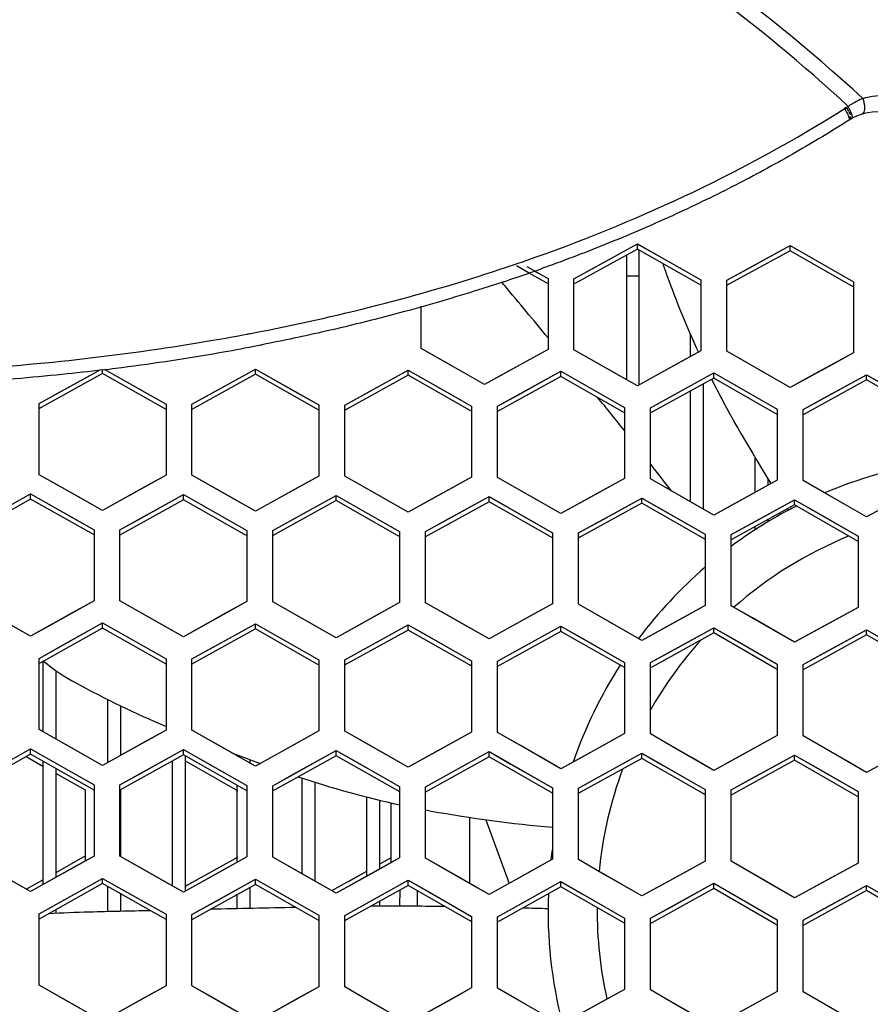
# Model space of a CAD drawing. Header units: millimetres. Extents: x 0 to 420, y 0 to 297.
# Tile 40 of 139: x 121.8 to 128.37, y 108.63 to 116.23. Entities that reach past the tile are written whole.
import ezdxf

# ---------------------------------------------------------------- set-up
doc = ezdxf.new("R2010")
doc.units = ezdxf.units.MM
doc.header["$LTSCALE"] = 23.1
doc.linetypes.add('DASHED', pattern=[0.2, 0.1, -0.1])
doc.layers.get('0').update_dxf_attribs({"linetype": 'CONTINUOUS'})
doc.layers.add('DIM_PILOTEES', color=7, linetype='CONTINUOUS')
doc.layers.add('LAY0001', color=7, linetype='CONTINUOUS')
doc.styles.get("Standard").update_dxf_attribs({"font": 'txt', "width": 0.7})
doc.dimstyles.new('DIMSTYLE_7', dxfattribs={"dimtxt": 2.5, "dimasz": 3.5, "dimexe": 2, "dimexo": 0, "dimtad": 1, "dimdsep": 46, "dimtxsty": 'Standard', "dimblk": '_FILLED', "dimblk1": '_FILLED', "dimblk2": '_FILLED', "dimcen": 0.09, "dimazin": 2, "dimtp": 0.3, "dimtm": 0.3, "dimtfac": 1, "dimtmove": 0, "dimatfit": 2, "dimldrblk": '_FILLED', "dimfxl": 0, "dimtolj": 1, "dimarcsym": 0})

# ---------------------------------------------------------------- blocks, each defined once
blk = doc.blocks.new('_FILLED')
at = {"color": 0, "linetype": 'ByBlock'}
blk.add_solid([(0, 0), (-1, 0.1429), (-1, -0.1429)], dxfattribs=at)
blk = doc.blocks.new('*D14')
at = {"layer": 'DIM_PILOTEES', "color": 2, "linetype": 'Continuous'}
for p, q in [((120.1827, 77.6871), (177.0028, 120.8628)), ((161.5321, 109.1071), (120.1827, 77.6871)), ((78.8334, 46.267), (120.1827, 77.6871))]:
    blk.add_line(p, q, dxfattribs=at)
at = {"layer": 'DIM_PILOTEES', "color": 2, "linetype": 'Continuous', "xscale": 3.5, "yscale": 3.5, "zscale": 3.5}
for p, rotation in [((161.5321, 109.1071), 37.2300217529), ((78.8334, 46.267), 217.2300217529)]:
    blk.add_blockref('_FILLED', p, dxfattribs=dict(at, rotation=rotation))
at = {"layer": 'DIM_PILOTEES', "color": 2, "linetype": 'Continuous', "insert": (166.7709, 117.0127), "char_height": 2.5, "width": 15.714286, "attachment_point": 1, "rotation": 37.23002, "line_spacing_factor": 0.9}
blk.add_mtext('{\\ftxt;\\W0.0001;\\H0.0001;\\~}{\\ftxt;\\W0.7857142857;\\H2.5; }{\\ftxt;\\W0.0001;\\H0.0001;\\~}{\\ftxt;\\W0.0001;\\H0.0001;\\~}{\\ftxt;\\W1.3333333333;\\H2.5; }{\\ftxt;\\W0.0001;\\H0.0001;\\~}{\\ftxt;\\W0.0001;\\H0.0001;\\~}{\\ftxt;\\W2.0714285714;\\H2.5; }{\\ftxt;\\W0.0001;\\H0.0001;\\~}', dxfattribs=at)

msp = doc.modelspace()

# ---------------------------------------------------------------- linework, layer by layer
at = {"color": 7, "linetype": 'Continuous'}
for p, q in [((128.1618, 115.5373), (128.1738, 115.5442)), ((128.1619, 115.537), (128.1736, 115.5444)), ((128.2056, 115.5211), (128.1933, 115.5445)), ((128.2318, 115.4917), (128.2293, 115.4996)), ((126.5737, 114.4593), (126.1007, 114.1996)), ((126.2465, 114.32), (126.5737, 114.4996)), ((126.5737, 114.4593), (126.5737, 114.4996)), ((126.5737, 114.4996), (126.591, 114.4897)), ((126.5737, 114.4996), (126.591, 114.4897)), ((127.0464, 114.1904), (126.5737, 114.4593)), ((126.584, 114.4535), (126.584, 114.2504)), ((126.591, 114.4897), (126.9008, 114.3135)), ((127.7537, 114.4466), (127.2807, 114.1876)), ((127.4265, 114.3078), (127.7537, 114.4869)), ((127.7537, 114.4466), (127.7537, 114.4869)), ((127.7537, 114.4869), (127.7711, 114.477)), ((128.2263, 114.1767), (127.7537, 114.4466)), ((127.7711, 114.477), (128.2437, 114.2071)), ((126.492, 113.4505), (126.492, 114.4145)), ((125.7381, 114.2747), (125.6392, 114.3308)), ((125.7208, 114.3248), (125.7802, 114.2911)), ((125.7208, 114.3248), (125.7802, 114.2911)), ((125.7802, 114.2911), (125.8093, 114.2746)), ((125.7802, 114.2911), (125.8093, 114.2746)), ((126.0837, 114.2305), (126.2465, 114.32)), ((126.9008, 114.3135), (127.0637, 114.2208)), ((127.2637, 114.2186), (127.4265, 114.3078)), ((125.8664, 114.2019), (125.7381, 114.2747)), ((125.8093, 114.2746), (125.8837, 114.2323)), ((125.8837, 114.1921), (125.8664, 114.2019)), ((125.8837, 114.1921), (125.8664, 114.2019)), ((125.8837, 114.2323), (125.8837, 113.6846)), ((126.0837, 113.6828), (126.0837, 114.2305)), ((126.5841, 114.2504), (126.492, 114.2504)), ((126.5841, 114.2504), (126.5841, 113.4097)), ((127.0637, 114.2208), (127.0637, 113.6729)), ((127.2637, 113.6707), (127.2637, 114.2186)), ((128.2437, 114.2071), (128.2437, 113.659)), ((126.1007, 114.1996), (126.0837, 114.1903)), ((127.0637, 114.1805), (127.0464, 114.1904)), ((127.2807, 114.1876), (127.2637, 114.1783)), ((127.2807, 114.1876), (127.2637, 114.1783)), ((128.2437, 114.1668), (128.2263, 114.1767)), ((124.9037, 113.6927), (124.9037, 114.0176)), ((123.5604, 113.8044), (123.6002, 113.8106)), ((123.5606, 113.8032), (123.6002, 113.8107)), ((126.9844, 113.6294), (126.9844, 113.7998)), ((125.0675, 113.5999), (124.9037, 113.6927)), ((125.8837, 113.6846), (125.7199, 113.5945)), ((126.5737, 113.404), (126.0837, 113.6828)), ((127.0637, 113.6729), (126.8999, 113.583)), ((127.7537, 113.3909), (127.2637, 113.6707)), ((125.3937, 113.4149), (125.0675, 113.5999)), ((125.7199, 113.5945), (125.3937, 113.4149)), ((128.2437, 113.659), (128.0798, 113.5694)), ((122.1166, 113.3571), (122.4253, 113.5286)), ((122.4437, 113.4985), (122.4437, 113.5303)), ((122.4567, 113.5315), (122.7708, 113.3547)), ((123.2966, 113.3522), (123.6237, 113.5334)), ((123.6237, 113.4931), (123.6237, 113.5334)), ((123.6237, 113.5334), (123.9508, 113.3486)), ((124.4765, 113.3452), (124.8037, 113.5258)), ((124.8037, 113.4855), (124.8037, 113.5258)), ((124.8037, 113.5258), (125.1308, 113.3404)), ((126.8999, 113.583), (126.5737, 113.404)), ((128.0798, 113.5694), (127.7537, 113.3909)), ((122.4437, 113.4985), (121.9708, 113.2358)), ((122.9165, 113.2323), (122.4437, 113.4985)), ((123.6237, 113.4931), (123.1508, 113.2311)), ((124.0964, 113.226), (123.6237, 113.4931)), ((124.8037, 113.4855), (124.3308, 113.2243)), ((125.2764, 113.2174), (124.8037, 113.4855)), ((125.9837, 113.4757), (125.5108, 113.2153)), ((125.6565, 113.3359), (125.9837, 113.516)), ((125.9837, 113.4757), (125.9837, 113.516)), ((125.9837, 113.516), (126.001, 113.5061)), ((125.9837, 113.516), (126.001, 113.5061)), ((126.4564, 113.2067), (125.9837, 113.4757)), ((126.001, 113.5061), (126.4737, 113.2372)), ((127.1637, 113.4637), (126.6907, 113.2041)), ((126.8365, 113.3245), (127.1637, 113.504)), ((127.1637, 113.4637), (127.1637, 113.504)), ((127.1637, 113.504), (127.1811, 113.4941)), ((127.1637, 113.504), (127.1811, 113.4941)), ((127.6363, 113.1937), (127.1637, 113.4637)), ((127.1811, 113.4941), (127.6537, 113.2242)), ((128.3437, 113.4495), (127.8707, 113.1907)), ((128.0165, 113.3109), (128.3437, 113.4899)), ((128.3437, 113.4495), (128.3437, 113.4899)), ((128.3437, 113.4899), (128.3611, 113.4799)), ((128.3437, 113.4899), (128.3611, 113.4799)), ((128.8163, 113.1786), (128.3437, 113.4495)), ((128.3611, 113.4799), (128.8337, 113.209)), ((127.0844, 112.452), (127.0844, 113.4202)), ((121.9537, 113.2665), (122.1166, 113.3571)), ((122.7708, 113.3547), (122.9337, 113.2629)), ((123.1337, 113.262), (123.2966, 113.3522)), ((123.9508, 113.3486), (124.1137, 113.2565)), ((124.3137, 113.2552), (124.4765, 113.3452)), ((125.1308, 113.3404), (125.2937, 113.2479)), ((125.4937, 113.2463), (125.6565, 113.3359)), ((126.6737, 113.2351), (126.8365, 113.3245)), ((126.9844, 112.5091), (126.9844, 113.3653)), ((127.8537, 113.2218), (128.0165, 113.3109)), ((121.9537, 112.7184), (121.9537, 113.2665)), ((121.9708, 113.2358), (121.9537, 113.2262)), ((121.9708, 113.2358), (121.9537, 113.2262)), ((122.9337, 113.2226), (122.9165, 113.2323)), ((122.9337, 113.2226), (122.9165, 113.2323)), ((122.9337, 113.2629), (122.9337, 112.7147)), ((123.1337, 112.7137), (123.1337, 113.262)), ((123.1508, 113.2311), (123.1337, 113.2217)), ((123.1508, 113.2311), (123.1337, 113.2217)), ((124.1137, 113.2162), (124.0964, 113.226)), ((124.1137, 113.2565), (124.1137, 112.7082)), ((124.3137, 112.7069), (124.3137, 113.2552)), ((124.3308, 113.2243), (124.3137, 113.2149)), ((124.3308, 113.2243), (124.3137, 113.2149)), ((125.2937, 113.2076), (125.2764, 113.2174)), ((125.2937, 113.2076), (125.2764, 113.2174)), ((125.2937, 113.2479), (125.2937, 112.6995)), ((125.4937, 112.6978), (125.4937, 113.2463)), ((125.5108, 113.2153), (125.4937, 113.2059)), ((125.5108, 113.2153), (125.4937, 113.2059)), ((126.4737, 113.2372), (126.4737, 112.6886)), ((126.6737, 112.6865), (126.6737, 113.2351)), ((127.6537, 113.2242), (127.6537, 112.6754)), ((127.8537, 112.6729), (127.8537, 113.2218)), ((126.4737, 113.1968), (126.4564, 113.2067)), ((126.4737, 113.1968), (126.4564, 113.2067)), ((126.6907, 113.2041), (126.6737, 113.1948)), ((126.6907, 113.2041), (126.6737, 113.1948)), ((127.6537, 113.1838), (127.6363, 113.1937)), ((127.6537, 113.1838), (127.6363, 113.1937)), ((127.8707, 113.1907), (127.8537, 113.1814)), ((127.8707, 113.1907), (127.8537, 113.1814)), ((127.4844, 112.5826), (127.4844, 112.8468)), ((122.1175, 112.6262), (121.9537, 112.7184)), ((122.9337, 112.7147), (122.7699, 112.6237)), ((123.2975, 112.6213), (123.1337, 112.7137)), ((124.1137, 112.7082), (123.9499, 112.6175)), ((124.8037, 112.429), (124.3137, 112.7069)), ((125.2937, 112.6995), (125.1299, 112.6091)), ((125.9837, 112.4189), (125.4937, 112.6978)), ((126.4737, 112.6886), (126.3099, 112.5985)), ((127.0008, 112.4997), (126.6737, 112.6865)), ((127.5844, 112.6374), (127.5844, 112.6841)), ((122.4437, 112.4425), (122.1175, 112.6262)), ((122.7699, 112.6237), (122.4437, 112.4425)), ((123.6237, 112.4369), (123.2975, 112.6213)), ((123.9499, 112.6175), (123.6237, 112.4369)), ((125.1299, 112.6091), (124.8037, 112.429)), ((127.6537, 112.6754), (127.4899, 112.5856)), ((128.1808, 112.4855), (127.8537, 112.6729)), ((121.5609, 112.3876), (121.888, 112.5699)), ((121.888, 112.5295), (121.888, 112.5699)), ((121.888, 112.5699), (122.2151, 112.3857)), ((122.7409, 112.3837), (123.068, 112.5653)), ((123.068, 112.525), (123.068, 112.5653)), ((123.068, 112.5653), (123.558, 112.2884)), ((123.9208, 112.3775), (124.248, 112.5586)), ((124.248, 112.5182), (124.248, 112.5586)), ((124.248, 112.5586), (124.738, 112.2807)), ((125.1008, 112.3691), (125.428, 112.5496)), ((125.428, 112.5092), (125.428, 112.5496)), ((125.428, 112.5496), (125.4454, 112.5397)), ((125.4454, 112.5397), (125.918, 112.2707)), ((126.3099, 112.5985), (125.9837, 112.4189)), ((126.2808, 112.3584), (126.608, 112.5384)), ((126.608, 112.498), (126.608, 112.5384)), ((126.608, 112.5384), (126.7718, 112.4449)), ((126.608, 112.5384), (126.6254, 112.5284)), ((127.4899, 112.5856), (127.1637, 112.4066)), ((128.6698, 112.5704), (128.3437, 112.392)), ((121.888, 112.5295), (121.4152, 112.266)), ((122.3608, 112.2633), (121.888, 112.5295)), ((123.068, 112.525), (122.5951, 112.2623)), ((123.5407, 112.2579), (123.068, 112.525)), ((124.248, 112.5182), (123.7751, 112.2564)), ((124.7207, 112.2502), (124.248, 112.5182)), ((125.428, 112.5092), (124.9551, 112.2482)), ((125.9006, 112.2402), (125.428, 112.5092)), ((126.608, 112.498), (126.1351, 112.2378)), ((127.0806, 112.228), (126.608, 112.498)), ((127.1637, 112.4066), (127.0008, 112.4997)), ((127.788, 112.4845), (127.3151, 112.2251)), ((127.4608, 112.3455), (127.788, 112.5249)), ((127.788, 112.4845), (127.788, 112.5249)), ((127.788, 112.5249), (127.9518, 112.4311)), ((127.788, 112.5249), (127.8054, 112.5149)), ((128.2605, 112.2135), (127.788, 112.4845)), ((128.3437, 112.392), (128.1808, 112.4855)), ((122.2151, 112.3857), (122.378, 112.2939)), ((122.578, 112.2932), (122.7409, 112.3837)), ((126.7718, 112.4449), (127.098, 112.2585)), ((127.7591, 112.4532), (127.7544, 112.4508)), ((127.9518, 112.4311), (128.278, 112.244)), ((123.758, 112.2873), (123.9208, 112.3775)), ((124.938, 112.2792), (125.1008, 112.3691)), ((126.118, 112.2688), (126.2808, 112.3584)), ((127.298, 112.2562), (127.4608, 112.3455)), ((127.4844, 112.2925), (127.4844, 112.318)), ((127.5844, 112.3536), (127.5844, 112.3728)), ((122.378, 112.2536), (122.3608, 112.2633)), ((122.378, 112.2536), (122.3608, 112.2633)), ((122.378, 112.2939), (122.378, 111.745)), ((122.578, 111.7442), (122.578, 112.2932)), ((122.5951, 112.2623), (122.578, 112.2528)), ((122.5951, 112.2623), (122.578, 112.2528)), ((123.558, 112.2481), (123.5407, 112.2579)), ((123.558, 112.2884), (123.558, 111.7394)), ((123.758, 111.7382), (123.758, 112.2873)), ((123.7751, 112.2564), (123.758, 112.2469)), ((123.7751, 112.2564), (123.758, 112.2469)), ((124.738, 112.2403), (124.7207, 112.2502)), ((124.738, 112.2403), (124.7207, 112.2502)), ((124.738, 112.2807), (124.738, 111.7316)), ((124.938, 111.73), (124.938, 112.2792)), ((124.9551, 112.2482), (124.938, 112.2388)), ((124.9551, 112.2482), (124.938, 112.2388)), ((125.918, 112.2303), (125.9006, 112.2402)), ((125.918, 112.2303), (125.9006, 112.2402)), ((125.918, 112.2707), (125.918, 111.7214)), ((126.118, 111.7195), (126.118, 112.2688)), ((126.1351, 112.2378), (126.118, 112.2284)), ((126.1351, 112.2378), (126.118, 112.2284)), ((127.098, 112.218), (127.0806, 112.228)), ((127.098, 112.2585), (127.098, 111.709)), ((127.298, 111.7067), (127.298, 112.2562)), ((128.278, 112.244), (128.278, 111.6943)), ((127.3151, 112.2251), (127.298, 112.2157)), ((128.278, 112.2035), (128.2605, 112.2135)), ((121.888, 111.472), (121.398, 111.7479)), ((122.378, 111.745), (122.2142, 111.6538)), ((123.068, 111.4673), (122.578, 111.7442)), ((123.558, 111.7394), (123.3942, 111.6485)), ((124.248, 111.4604), (123.758, 111.7382)), ((124.738, 111.7316), (124.5742, 111.6409)), ((125.2651, 111.5439), (124.938, 111.73)), ((125.918, 111.7214), (125.7542, 111.6311)), ((126.4451, 111.5327), (126.118, 111.7195)), ((127.098, 111.709), (126.9342, 111.619)), ((127.6251, 111.5192), (127.298, 111.7067)), ((122.2142, 111.6538), (121.888, 111.472)), ((123.3942, 111.6485), (123.068, 111.4673)), ((124.5742, 111.6409), (124.248, 111.4604)), ((125.7542, 111.6311), (125.428, 111.4511)), ((126.9342, 111.619), (126.608, 111.4396)), ((128.278, 111.6943), (128.1142, 111.6045)), ((122.1166, 111.3918), (122.4437, 111.574)), ((122.4437, 111.5336), (122.4437, 111.574)), ((122.4437, 111.574), (122.9337, 111.2971)), ((123.2966, 111.3866), (123.6237, 111.5682)), ((123.6237, 111.5278), (123.6237, 111.5682)), ((123.6237, 111.5682), (124.1137, 111.2904)), ((124.4766, 111.3792), (124.8037, 111.5602)), ((124.8037, 111.5198), (124.8037, 111.5602)), ((124.8037, 111.5602), (124.9675, 111.4671)), ((125.428, 111.4511), (125.2651, 111.5439)), ((125.6566, 111.3695), (125.9837, 111.5499)), ((125.9837, 111.5095), (125.9837, 111.5499)), ((125.9837, 111.5499), (126.1475, 111.4565)), ((125.9837, 111.5499), (126.0011, 111.54)), ((128.1142, 111.6045), (127.788, 111.4257)), ((122.4437, 111.5336), (121.9709, 111.2702)), ((122.9164, 111.2665), (122.4437, 111.5336)), ((123.6237, 111.5278), (123.1509, 111.2653)), ((124.0964, 111.2598), (123.6237, 111.5278)), ((124.8037, 111.5198), (124.3309, 111.2581)), ((125.2763, 111.2508), (124.8037, 111.5198)), ((124.9675, 111.4671), (125.2937, 111.2814)), ((125.9837, 111.5095), (125.5108, 111.2486)), ((126.4563, 111.2395), (125.9837, 111.5095)), ((126.608, 111.4396), (126.4451, 111.5327)), ((127.1637, 111.4968), (126.6908, 111.2368)), ((126.8365, 111.3575), (127.1637, 111.5373)), ((127.1637, 111.4968), (127.1637, 111.5373)), ((127.1637, 111.5373), (127.3275, 111.4435)), ((127.1637, 111.5373), (127.1812, 111.5273)), ((127.6362, 111.2259), (127.1637, 111.4968)), ((127.788, 111.4257), (127.6251, 111.5192)), ((128.3437, 111.4819), (127.8708, 111.2227)), ((128.0165, 111.3431), (128.3437, 111.5224)), ((128.3437, 111.4819), (128.3437, 111.5224)), ((128.3437, 111.5224), (128.5075, 111.4282)), ((128.8162, 111.2099), (128.3437, 111.4819)), ((121.9537, 111.301), (122.1166, 111.3918)), ((126.1475, 111.4565), (126.4737, 111.27)), ((127.3275, 111.4435), (127.6537, 111.2564)), ((123.1337, 111.2962), (123.2966, 111.3866)), ((124.3137, 111.289), (124.4766, 111.3792)), ((125.4937, 111.2796), (125.6566, 111.3695)), ((126.6737, 111.2679), (126.8365, 111.3575)), ((127.8537, 111.2538), (128.0165, 111.3431)), ((121.9537, 110.7512), (121.9537, 111.301)), ((121.9709, 111.2702), (121.9537, 111.2606)), ((121.9709, 111.2701), (121.9537, 111.2606)), ((121.9844, 110.7339), (121.9844, 111.2777)), ((122.9337, 111.2567), (122.9164, 111.2665)), ((122.9337, 111.2567), (122.9164, 111.2665)), ((122.9337, 111.2971), (122.9337, 110.7473)), ((123.1337, 110.7463), (123.1337, 111.2962)), ((123.1509, 111.2653), (123.1337, 111.2558)), ((123.1509, 111.2653), (123.1337, 111.2558)), ((124.1137, 111.25), (124.0964, 111.2598)), ((124.1137, 111.25), (124.0964, 111.2598)), ((124.1137, 111.2904), (124.1137, 110.7405)), ((124.3137, 110.7391), (124.3137, 111.289)), ((124.3309, 111.2581), (124.3137, 111.2486)), ((124.3309, 111.2581), (124.3137, 111.2486)), ((125.2937, 111.2409), (125.2763, 111.2508)), ((125.2937, 111.2409), (125.2763, 111.2508)), ((125.2937, 111.2814), (125.2937, 110.7314)), ((125.4937, 110.7296), (125.4937, 111.2796)), ((125.5108, 111.2486), (125.4937, 111.2392)), ((125.5108, 111.2486), (125.4937, 111.2392)), ((126.4737, 111.2296), (126.4563, 111.2395)), ((126.4737, 111.2296), (126.4563, 111.2395)), ((126.4737, 111.27), (126.4737, 110.7199)), ((126.6737, 110.7177), (126.6737, 111.2679)), ((127.6537, 111.2564), (127.6537, 110.706)), ((127.8537, 110.7034), (127.8537, 111.2538)), ((122.0844, 110.6775), (122.0844, 111.2078)), ((126.6908, 111.2368), (126.6737, 111.2274)), ((126.6908, 111.2368), (126.6737, 111.2274)), ((127.6537, 111.2159), (127.6362, 111.2259)), ((127.8708, 111.2227), (127.8537, 111.2133)), ((127.8708, 111.2227), (127.8537, 111.2133)), ((122.4844, 110.4971), (122.4844, 110.9827)), ((122.5844, 110.5528), (122.5844, 110.9336)), ((122.4437, 110.4744), (121.9537, 110.7512)), ((122.9337, 110.7473), (122.7699, 110.6562)), ((123.4608, 110.561), (123.1337, 110.7463)), ((124.1137, 110.7405), (123.9499, 110.6496)), ((124.6408, 110.5531), (124.3137, 110.7391)), ((125.2937, 110.7314), (125.1299, 110.6408)), ((125.8208, 110.5428), (125.4937, 110.7296)), ((126.4737, 110.7199), (126.3099, 110.6296)), ((127.0008, 110.5302), (126.6737, 110.7177)), ((122.7699, 110.6562), (122.4437, 110.4744)), ((123.9499, 110.6496), (123.6237, 110.4685)), ((125.1299, 110.6408), (124.8037, 110.4603)), ((127.6537, 110.706), (127.4899, 110.616)), ((128.1808, 110.5152), (127.8537, 110.7034)), ((121.888, 110.5619), (121.4152, 110.2977)), ((121.5609, 110.4196), (121.888, 110.6023)), ((121.888, 110.5619), (121.888, 110.6023)), ((121.888, 110.6023), (122.378, 110.3255)), ((122.3607, 110.2948), (121.888, 110.5619)), ((123.068, 110.5571), (122.5952, 110.2938)), ((122.7409, 110.4154), (123.068, 110.5975)), ((123.068, 110.5571), (123.068, 110.5975)), ((123.068, 110.5975), (123.2318, 110.5047)), ((123.5406, 110.2891), (123.068, 110.5571)), ((123.6237, 110.4685), (123.4608, 110.561)), ((123.4844, 110.5476), (123.4844, 110.5559)), ((123.9209, 110.4089), (124.248, 110.5904)), ((124.248, 110.55), (124.248, 110.5904)), ((124.248, 110.5904), (124.4118, 110.4973)), ((125.1009, 110.4001), (125.428, 110.581)), ((125.428, 110.5405), (125.428, 110.581)), ((125.428, 110.581), (125.5918, 110.4875)), ((126.3099, 110.6296), (125.9837, 110.4497)), ((126.2809, 110.3889), (126.608, 110.5691)), ((126.608, 110.5286), (126.608, 110.5691)), ((126.608, 110.5691), (126.7717, 110.4753)), ((127.4899, 110.616), (127.1637, 110.4367)), ((127.4608, 110.3753), (127.788, 110.555)), ((127.788, 110.5144), (127.788, 110.555)), ((127.788, 110.555), (127.9517, 110.4608)), ((127.788, 110.555), (127.8055, 110.5449)), ((128.6699, 110.6001), (128.3437, 110.4214)), ((121.8542, 110.5424), (121.9832, 110.4696)), ((121.9844, 109.5551), (121.9844, 110.5074)), ((122.9844, 109.5438), (122.9844, 110.5106)), ((123.0814, 110.511), (123.1632, 110.4647)), ((123.0844, 109.5055), (123.0844, 110.5478)), ((123.2318, 110.5047), (123.558, 110.3197)), ((123.5844, 110.4909), (123.5844, 110.5186)), ((124.248, 110.55), (123.7752, 110.2876)), ((124.7206, 110.281), (124.248, 110.55)), ((124.4118, 110.4973), (124.738, 110.3116)), ((124.8037, 110.4603), (124.6408, 110.5531)), ((125.428, 110.5405), (124.9552, 110.279)), ((125.9005, 110.2705), (125.428, 110.5405)), ((125.5918, 110.4875), (125.918, 110.3011)), ((125.9837, 110.4497), (125.8208, 110.5428)), ((126.608, 110.5286), (126.1351, 110.268)), ((127.0805, 110.2577), (126.608, 110.5286)), ((127.1637, 110.4367), (127.0008, 110.5302)), ((127.788, 110.5144), (127.3151, 110.2546)), ((128.2604, 110.2424), (127.788, 110.5144)), ((128.3437, 110.4214), (128.1808, 110.5152)), ((122.0844, 109.611), (122.0844, 110.451)), ((122.0844, 110.4125), (122.3094, 110.2853)), ((122.578, 110.3247), (122.7409, 110.4154)), ((123.1632, 110.4647), (123.4894, 110.2796)), ((123.758, 110.3185), (123.9209, 110.4089)), ((126.7717, 110.4753), (127.098, 110.2882)), ((127.9517, 110.4608), (128.278, 110.2729)), ((123.9844, 109.6391), (123.9844, 110.378)), ((124.0844, 109.5822), (124.0844, 110.3455)), ((124.938, 110.31), (125.1009, 110.4001)), ((126.118, 110.299), (126.2809, 110.3889)), ((127.298, 110.2858), (127.4608, 110.3753)), ((122.3094, 110.2853), (122.3094, 109.7347)), ((122.378, 110.285), (122.3607, 110.2948)), ((122.378, 110.285), (122.3607, 110.2948)), ((122.378, 110.3255), (122.378, 109.7749)), ((122.578, 109.7741), (122.578, 110.3247)), ((122.5952, 110.2938), (122.578, 110.2842)), ((122.5952, 110.2938), (122.578, 110.2842)), ((122.5844, 109.7741), (122.5844, 110.2878)), ((123.4844, 109.7281), (123.4844, 110.321)), ((123.558, 110.2792), (123.5406, 110.2891)), ((123.558, 110.2792), (123.5406, 110.2891)), ((123.558, 110.3197), (123.558, 109.7691)), ((123.758, 109.7678), (123.758, 110.3185)), ((123.7752, 110.2876), (123.758, 110.278)), ((124.738, 110.2711), (124.7206, 110.281)), ((124.738, 110.2711), (124.7206, 110.281)), ((124.738, 110.3116), (124.738, 109.7608)), ((124.938, 109.7592), (124.938, 110.31)), ((124.9552, 110.279), (124.938, 110.2695)), ((124.9552, 110.279), (124.938, 110.2695)), ((125.918, 110.2605), (125.9005, 110.2705)), ((125.918, 110.3011), (125.918, 109.7502)), ((126.118, 109.7481), (126.118, 110.299)), ((126.1351, 110.268), (126.118, 110.2585)), ((126.1351, 110.268), (126.118, 110.2585)), ((127.098, 110.2476), (127.0805, 110.2577)), ((127.098, 110.2476), (127.0805, 110.2577)), ((127.098, 110.2882), (127.098, 109.7371)), ((127.298, 109.7347), (127.298, 110.2858)), ((127.3151, 110.2546), (127.298, 110.2452)), ((127.3151, 110.2546), (127.298, 110.2452)), ((128.278, 110.2729), (128.278, 109.7216)), ((124.4844, 109.6202), (124.4844, 110.2309)), ((124.5844, 109.6757), (124.5844, 110.2067)), ((124.6694, 110.1866), (124.6694, 109.7209)), ((128.278, 110.2323), (128.2604, 110.2424)), ((125.2796, 109.5642), (125.2796, 110.0739)), ((125.4037, 110.056), (125.5825, 109.5648)), ((122.0844, 109.6495), (122.2922, 109.7656)), ((122.378, 109.7749), (122.2142, 109.6835)), ((122.2922, 109.7656), (122.3094, 109.7752)), ((122.2922, 109.7656), (122.3094, 109.7752)), ((122.9051, 109.5888), (122.578, 109.7741)), ((123.1623, 109.5874), (123.4722, 109.7599)), ((123.558, 109.7691), (123.3942, 109.678)), ((123.4722, 109.7599), (123.4894, 109.7695)), ((124.0851, 109.5818), (123.758, 109.7678)), ((124.738, 109.7608), (124.5742, 109.67)), ((124.5844, 109.7142), (124.6694, 109.7614)), ((124.5844, 109.7142), (124.6522, 109.7518)), ((124.6522, 109.7518), (124.6694, 109.7614)), ((125.2651, 109.5724), (124.938, 109.7592)), ((125.918, 109.7502), (125.7542, 109.6597)), ((126.4451, 109.5607), (126.118, 109.7481)), ((127.098, 109.7371), (126.9342, 109.6469)), ((127.6251, 109.5465), (127.298, 109.7347)), ((128.278, 109.7216), (128.1142, 109.6317)), ((122.2142, 109.6835), (121.888, 109.5012)), ((123.3942, 109.678), (123.068, 109.4963)), ((124.2137, 109.5086), (124.4844, 109.6588)), ((124.5742, 109.67), (124.248, 109.489)), ((124.3423, 109.5799), (124.4844, 109.6588)), ((125.7542, 109.6597), (125.428, 109.4793)), ((126.9342, 109.6469), (126.608, 109.4672)), ((121.888, 109.5012), (121.7251, 109.5933)), ((121.8537, 109.5206), (121.9823, 109.5925)), ((122.1166, 109.4207), (122.4437, 109.6034)), ((122.4437, 109.5629), (122.4437, 109.6034)), ((122.4437, 109.6034), (122.6075, 109.5107)), ((123.068, 109.4963), (122.9051, 109.5888)), ((123.0808, 109.542), (123.1623, 109.5874)), ((123.2966, 109.4154), (123.6237, 109.5974)), ((123.6237, 109.5569), (123.6237, 109.5974)), ((123.6237, 109.5974), (123.7875, 109.5043)), ((124.248, 109.489), (124.0851, 109.5818)), ((124.4766, 109.4076), (124.8037, 109.589)), ((124.8037, 109.5484), (124.8037, 109.589)), ((124.8037, 109.589), (124.9675, 109.4955)), ((125.428, 109.4793), (125.2651, 109.5724)), ((125.6566, 109.3974), (125.9837, 109.5781)), ((125.9837, 109.5376), (125.9837, 109.5781)), ((125.9837, 109.5781), (126.1475, 109.4843)), ((128.1142, 109.6317), (127.788, 109.4526)), ((122.4437, 109.5629), (121.971, 109.2988)), ((122.9163, 109.295), (122.4437, 109.5629)), ((122.4844, 109.3461), (122.4844, 109.5399)), ((122.6075, 109.5107), (122.9337, 109.3257)), ((123.6237, 109.5569), (123.1509, 109.2937)), ((123.5844, 109.3712), (123.5844, 109.535)), ((124.0963, 109.288), (123.6237, 109.5569)), ((123.7875, 109.5043), (124.1137, 109.3186)), ((124.8037, 109.5484), (124.3309, 109.2862)), ((124.7391, 109.3887), (124.7413, 109.5138)), ((125.2762, 109.2786), (124.8037, 109.5484)), ((124.8754, 109.3879), (124.8754, 109.5075)), ((124.9675, 109.4955), (125.2937, 109.3091)), ((125.9837, 109.5376), (125.5109, 109.2762)), ((126.4562, 109.2667), (125.9837, 109.5376)), ((126.608, 109.4672), (126.4451, 109.5607)), ((127.1637, 109.5243), (126.6909, 109.2638)), ((126.8366, 109.3847), (127.1637, 109.5649)), ((127.1637, 109.5243), (127.1637, 109.5649)), ((127.1637, 109.5649), (127.3275, 109.4707)), ((127.6361, 109.2524), (127.1637, 109.5243)), ((127.788, 109.4526), (127.6251, 109.5465)), ((128.3437, 109.5086), (127.8709, 109.249)), ((128.0166, 109.3696), (128.3437, 109.5492)), ((128.3437, 109.5086), (128.3437, 109.5492)), ((128.3437, 109.5492), (128.5074, 109.4547)), ((128.8161, 109.2356), (128.3437, 109.5086)), ((121.9537, 109.3297), (122.1166, 109.4207)), ((122.5844, 109.3485), (122.5844, 109.4832)), ((123.1337, 109.3247), (123.2966, 109.4154)), ((123.4844, 109.369), (123.4844, 109.4794)), ((124.5844, 109.3886), (124.5844, 109.4268)), ((126.1475, 109.4843), (126.4737, 109.2972)), ((127.3275, 109.4707), (127.6537, 109.2829)), ((122.0844, 109.333), (122.0844, 109.3622)), ((124.3137, 109.3172), (124.4766, 109.4076)), ((125.4937, 109.3073), (125.6566, 109.3974)), ((126.6737, 109.295), (126.8366, 109.3847)), ((127.8537, 109.2802), (128.0166, 109.3696)), ((121.9537, 108.7784), (121.9537, 109.3297)), ((121.971, 109.2988), (121.9537, 109.2892)), ((122.9337, 109.2852), (122.9163, 109.295)), ((122.9337, 109.2852), (122.9163, 109.295)), ((122.9337, 109.3257), (122.9337, 108.7743)), ((123.1337, 108.7733), (123.1337, 109.3247)), ((123.1509, 109.2937), (123.1337, 109.2841)), ((123.1509, 109.2937), (123.1337, 109.2841)), ((124.1137, 109.2781), (124.0963, 109.288)), ((124.1137, 109.3186), (124.1137, 108.7671)), ((124.3137, 108.7657), (124.3137, 109.3172)), ((124.3309, 109.2862), (124.3137, 109.2766)), ((125.2937, 109.2686), (125.2762, 109.2786)), ((125.2937, 109.2686), (125.2762, 109.2786)), ((125.2937, 109.3091), (125.2937, 108.7575)), ((125.4937, 108.7557), (125.4937, 109.3073)), ((125.5109, 109.2762), (125.4937, 109.2667)), ((125.5109, 109.2762), (125.4937, 109.2667)), ((126.4737, 109.2566), (126.4562, 109.2667)), ((126.4737, 109.2972), (126.4737, 108.7454)), ((126.6737, 108.7432), (126.6737, 109.295)), ((126.6909, 109.2638), (126.6737, 109.2544)), ((127.6537, 109.2829), (127.6537, 108.7309)), ((127.8537, 108.7282), (127.8537, 109.2802)), ((127.6537, 109.2422), (127.6361, 109.2524)), ((127.6537, 109.2422), (127.6361, 109.2524)), ((127.8709, 109.249), (127.8537, 109.2396)), ((122.2808, 108.5931), (121.9537, 108.7784)), ((122.9337, 108.7743), (122.7699, 108.6829)), ((123.4608, 108.5873), (123.1337, 108.7733)), ((124.1137, 108.7671), (123.9499, 108.6761)), ((124.6408, 108.579), (124.3137, 108.7657)), ((125.2937, 108.7575), (125.1299, 108.6668)), ((125.8208, 108.5682), (125.4937, 108.7557)), ((126.4737, 108.7454), (126.3099, 108.655)), ((127.0008, 108.555), (126.6737, 108.7432)), ((122.7699, 108.6829), (122.4437, 108.5007)), ((123.9499, 108.6761), (123.6237, 108.4945)), ((125.1299, 108.6668), (124.8037, 108.4859)), ((126.3099, 108.655), (125.9837, 108.4747)), ((127.6537, 108.7309), (127.4899, 108.6408)), ((128.1808, 108.5393), (127.8537, 108.7282)), ((127.4899, 108.6408), (127.1637, 108.4611))]:
    msp.add_line(p, q, dxfattribs=at)
for points in [[(128.1801, 115.5442), (128.1768, 115.5441), (128.1737, 115.5442)], [(128.1933, 115.5445), (128.1903, 115.5446), (128.1871, 115.5445), (128.1801, 115.5442)]]:
    msp.add_lwpolyline(points, dxfattribs=at)
at = {"color": 2, "linetype": 'DASHED'}
msp.add_circle((120.1827, 77.6871), 51.9325, dxfattribs=at)
at = {"color": 7, "linetype": 'Continuous'}
for centre, radius, start, end in [((119.9345, 106.6615), 12.1462, 47.10898, 60.50434), ((128.6481, 114.8725), 0.8203, 121.4911, 123.00268), ((128.6553, 114.8608), 0.834, 120.01017, 121.49251), ((128.6515, 114.8678), 0.8261, 115.58852, 120.0234), ((128.6415, 114.8882), 0.8033, 114.08784, 115.57752), ((128.0249, 115.4523), 0.2064, 28.05841, 31.21804), ((128.4238, 115.1175), 0.4, 86.50335, 122.40694), ((121.2488, 127.2046), 13.5879, 288.29229, 289.53002), ((121.2761, 127.0682), 13.5497, 289.19207, 289.62449), ((140.8576, 119.3158), 14.9388, 199.42325, 199.80045), ((-171.1746, -133.458), 386.4817, 39.847668, 39.853132), ((121.2129, 127.2506), 13.7427, 288.36326, 289.19112), ((133.5813, 116.6961), 7.2053, 199.80045, 204.88909), ((-242.7641, -193.2051), 479.7275, 39.784844, 39.847668), ((120.234, 131.6999), 18.2038, 273.39842, 279.68458), ((120.454, 130.281), 16.7681, 279.75929, 280.67685), ((120.4617, 130.1806), 16.7701, 279.78556, 280.70377), ((120.5025, 129.9639), 16.5496, 280.70424, 281.0596), ((120.3345, 130.9423), 17.5424, 277.23853, 279.77218), ((120.2636, 131.4778), 18.0825, 276.92843, 277.24766), ((133.5813, 116.6961), 7.2053, 206.73576, 208.34487), ((108.0696, 98.3833), 23.5388, 38.56806, 39.37109), ((136.4231, 118.2291), 10.4342, 208.34487, 212.33079), ((70.5094, 69.2798), 71.055, 37.559483, 37.770194), ((129.3837, 109.3544), 3.5, 99.04447, 112.90509), ((129.2662, 109.5328), 3.2864, 116.43209, 117.29721), ((129.3837, 109.3544), 3.5, 118.0193, 126.59411), ((136.4231, 118.2291), 10.4342, 213.60608, 213.67774), ((129.2769, 109.5122), 3.3096, 117.38772, 117.66925), ((129.3837, 109.3544), 3.1209, 112.13205, 131.40852), ((129.3837, 109.3544), 3.5, 130.80815, 143.09673), ((129.3837, 109.3544), 3.1209, 137.9615, 150.33123), ((122.9968, 112.5068), 1.5887, 230.58254, 241.45432), ((129.3837, 109.3544), 3.5, 147.22721, 160.83766), ((126.0099, 118.0457), 7.894, 241.45432, 247.06528), ((128.7495, 124.5359), 14.9388, 249.18694, 250.09144), ((129.3837, 109.3544), 3.1209, 159.45022, 174.4526), ((126.2609, 117.2137), 7.2053, 251.33745, 257.80184), ((126.2609, 117.2137), 7.2053, 259.42349, 259.77344), ((126.8342, 120.3913), 10.4342, 259.77344, 264.96445), ((129.3837, 109.3544), 3.5, 172.28335, 173.47785), ((129.3837, 109.3544), 3.5, 177.86677, 194.44716), ((122.5971, 98.9627), 10.3831, 91.40625, 93.14898), ((131.827, -277.0226), 386.4817, 91.336513, 91.406251), ((133.9039, -370.2453), 479.7275, 91.190441, 91.269172), ((124.6722, 85.85), 23.5388, 89.19877, 90.38322), ((124.0078, 38.3385), 71.055, 89.127515, 89.198765), ((124.0078, 38.3385), 71.055, 88.487099, 88.645868), ((129.3837, 109.3544), 3.1209, 179.58294, 192.63914)]:
    msp.add_arc(centre, radius, start, end, dxfattribs=at)
for points in [[(128.3137, 115.6216), (127.4899, 116.3844), (126.5521, 117.0402), (125.5505, 117.5473)], [(128.3137, 115.6216), (128.3786, 115.6415), (128.449, 115.6494), (128.5163, 115.6408)], [(125.7913, 114.3985), (126.6174, 114.6916), (127.4209, 115.0686), (128.1619, 115.537)], [(128.2013, 115.5604), (128.192, 115.5554), (128.1826, 115.5501), (128.1741, 115.5438)], [(128.2175, 115.528), (128.2142, 115.5352), (128.2108, 115.5424), (128.2071, 115.5494)], [(128.2293, 115.4996), (128.2259, 115.5093), (128.2219, 115.5189), (128.217, 115.5279)], [(123.6002, 113.8107), (124.2471, 113.9343), (124.8883, 114.0966), (125.5136, 114.3034)]]:
    msp.add_open_spline(points, degree=3, dxfattribs=at)
for points, knots in [([(128.3137, 115.6216), (128.3219, 115.5996), (128.3308, 115.5616), (128.3258, 115.5169), (128.3144, 115.5051)], [0, 0, 0, 0, 0.589125, 1, 1, 1, 1]), ([(128.1737, 115.5442), (128.1772, 115.5384), (128.1891, 115.5177), (128.1992, 115.4959), (128.2051, 115.4798)], [0, 0, 0, 0, 0.281814, 1, 1, 1, 1]), ([(128.2111, 115.5086), (128.2107, 115.51), (128.2102, 115.5133), (128.2106, 115.5166), (128.211, 115.5183)], [0, 0, 0, 0, 0.462111, 1, 1, 1, 1]), ([(128.2293, 115.4996), (128.2257, 115.4986), (128.2177, 115.499), (128.2122, 115.5052), (128.2111, 115.5086)], [0, 0, 0, 0, 0.506477, 1, 1, 1, 1]), ([(128.3144, 115.5051), (128.3132, 115.5039), (128.3108, 115.5018), (128.3079, 115.5003), (128.3064, 115.4999)], [0, 0, 0, 0, 0.526489, 1, 1, 1, 1]), ([(128.2094, 115.4552), (128.2017, 115.4503), (128.0565, 115.3584), (127.767, 115.1849), (127.329, 114.9481), (126.8702, 114.7254), (126.3881, 114.5162), (126.0365, 114.3809), (125.8464, 114.3126), (125.8268, 114.3056)], [0, 0, 0, 0, 0.010419, 0.19442, 0.381841, 0.573719, 0.771424, 0.976438, 1, 1, 1, 1]), ([(128.2051, 115.4798), (128.2094, 115.481), (128.2216, 115.4834), (128.2179, 115.4725), (128.2155, 115.4713)], [0, 0, 0, 0, 0.625432, 1, 1, 1, 1]), ([(128.2052, 115.4798), (128.2065, 115.4767), (128.2075, 115.4732), (128.2105, 115.4661), (128.209, 115.4655)], [0, 0, 0, 0, 0.671017, 1, 1, 1, 1]), ([(128.2105, 115.4631), (128.21, 115.4614), (128.2126, 115.4573), (128.2082, 115.4569), (128.2069, 115.457)], [0, 0, 0, 0, 0.578012, 1, 1, 1, 1]), ([(128.2206, 115.469), (128.2208, 115.4672), (128.2227, 115.4632), (128.2183, 115.4628), (128.2174, 115.4634)], [0, 0, 0, 0, 0.613301, 1, 1, 1, 1]), ([(128.2325, 115.4697), (128.2365, 115.4717), (128.234, 115.4825), (128.2326, 115.4888), (128.2318, 115.4917)], [0, 0, 0, 0, 0.604748, 1, 1, 1, 1]), ([(125.5424, 114.2077), (125.4777, 114.1862), (125.2236, 114.104), (124.7662, 113.9701), (124.2084, 113.8313), (123.8406, 113.7536), (123.6773, 113.7216)], [0, 0, 0, 0, 0.106068, 0.415363, 0.741111, 1, 1, 1, 1]), ([(122.4449, 113.5273), (122.3403, 113.5146), (121.995, 113.4757), (121.6235, 113.4444), (121.3567, 113.4274), (121.3315, 113.4258)], [0, 0, 0, 0, 0.282702, 0.932347, 1, 1, 1, 1])]:
    msp.add_open_spline(points, degree=3, knots=knots, dxfattribs=at)
at = {"layer": 'LAY0001', "color": 7, "linetype": 'Continuous'}
for p, q in [((126.0837, 114.2305), (126.5737, 114.4996)), ((126.5737, 114.4996), (127.0637, 114.2208)), ((127.2637, 114.2186), (127.7537, 114.4869)), ((127.7537, 114.4869), (128.2437, 114.2071)), ((125.7802, 114.2911), (125.8093, 114.2746)), ((125.7802, 114.2911), (125.8093, 114.2746)), ((125.8093, 114.2746), (125.8837, 114.2323)), ((125.8837, 114.2323), (125.8837, 113.6846)), ((126.0837, 113.6828), (126.0837, 114.2305)), ((127.0637, 114.2208), (127.0637, 113.6729)), ((127.2637, 113.6707), (127.2637, 114.2186)), ((128.2437, 114.2071), (128.2437, 113.659)), ((124.9037, 113.6927), (124.9037, 114.0176)), ((125.2308, 113.5073), (124.9037, 113.6927)), ((125.8837, 113.6846), (125.5565, 113.5046)), ((126.4108, 113.4967), (126.0837, 113.6828)), ((127.0637, 113.6729), (126.7365, 113.4934)), ((127.5908, 113.484), (127.2637, 113.6707)), ((128.2437, 113.659), (127.9165, 113.48)), ((121.9537, 113.2665), (122.4253, 113.5286)), ((122.4567, 113.5315), (122.9337, 113.2629)), ((123.1337, 113.262), (123.6237, 113.5334)), ((123.6237, 113.5334), (124.1137, 113.2565)), ((124.3137, 113.2552), (124.8037, 113.5258)), ((124.8037, 113.5258), (125.2937, 113.2479)), ((125.3937, 113.4149), (125.2308, 113.5073)), ((125.5565, 113.5046), (125.3937, 113.4149)), ((125.4937, 113.2463), (125.9837, 113.516)), ((125.9837, 113.516), (126.4737, 113.2372)), ((126.5737, 113.404), (126.4108, 113.4967)), ((126.7365, 113.4934), (126.5737, 113.404)), ((126.6737, 113.2351), (127.1637, 113.504)), ((127.1637, 113.504), (127.6537, 113.2242)), ((127.7537, 113.3909), (127.5908, 113.484)), ((127.9165, 113.48), (127.7537, 113.3909)), ((127.8537, 113.2218), (128.3437, 113.4899)), ((128.3437, 113.4899), (128.8337, 113.209)), ((121.9537, 112.7184), (121.9537, 113.2665)), ((122.9337, 113.2629), (122.9337, 112.7147)), ((123.1337, 112.7137), (123.1337, 113.262)), ((124.1137, 113.2565), (124.1137, 112.7082)), ((124.3137, 112.7069), (124.3137, 113.2552)), ((125.2937, 113.2479), (125.2937, 112.6995)), ((125.4937, 112.6978), (125.4937, 113.2463)), ((126.4737, 113.2372), (126.4737, 112.6886)), ((126.6737, 112.6865), (126.6737, 113.2351)), ((127.6537, 113.2242), (127.6537, 112.6754)), ((127.8537, 112.6729), (127.8537, 113.2218)), ((122.2808, 112.5342), (121.9537, 112.7184)), ((122.9337, 112.7147), (122.6066, 112.533)), ((123.4608, 112.529), (123.1337, 112.7137)), ((124.1137, 112.7082), (123.7866, 112.5271)), ((124.6408, 112.5215), (124.3137, 112.7069)), ((125.2937, 112.6995), (124.9665, 112.519)), ((125.8208, 112.5117), (125.4937, 112.6978)), ((126.4737, 112.6886), (126.1465, 112.5086)), ((127.1637, 112.4066), (126.6737, 112.6865)), ((127.6537, 112.6754), (127.3265, 112.496)), ((128.0175, 112.5791), (127.8537, 112.6729)), ((121.398, 112.2968), (121.888, 112.5699)), ((121.888, 112.5699), (122.378, 112.2939)), ((122.4437, 112.4425), (122.2808, 112.5342)), ((122.6066, 112.533), (122.4437, 112.4425)), ((122.578, 112.2932), (123.068, 112.5653)), ((123.068, 112.5653), (123.558, 112.2884)), ((123.758, 112.2873), (124.248, 112.5586)), ((124.248, 112.5586), (124.738, 112.2807)), ((124.938, 112.2792), (125.428, 112.5496)), ((125.428, 112.5496), (125.918, 112.2707)), ((126.118, 112.2688), (126.608, 112.5384)), ((126.608, 112.5384), (127.098, 112.2585)), ((128.3437, 112.392), (128.0175, 112.5791)), ((123.6237, 112.4369), (123.4608, 112.529)), ((123.7866, 112.5271), (123.6237, 112.4369)), ((124.8037, 112.429), (124.6408, 112.5215)), ((124.9665, 112.519), (124.8037, 112.429)), ((125.9837, 112.4189), (125.8208, 112.5117)), ((126.1465, 112.5086), (125.9837, 112.4189)), ((127.3265, 112.496), (127.1637, 112.4066)), ((127.298, 112.2562), (127.788, 112.5249)), ((127.788, 112.5249), (128.278, 112.244)), ((128.5065, 112.4811), (128.3437, 112.392)), ((122.378, 112.2939), (122.378, 111.745)), ((122.578, 111.7442), (122.578, 112.2932)), ((123.558, 112.2884), (123.558, 111.7394)), ((123.758, 111.7382), (123.758, 112.2873)), ((124.738, 112.2807), (124.738, 111.7316)), ((124.938, 111.73), (124.938, 112.2792)), ((125.918, 112.2707), (125.918, 111.7214)), ((126.118, 111.7195), (126.118, 112.2688)), ((127.098, 112.2585), (127.098, 111.709)), ((127.298, 111.7067), (127.298, 112.2562)), ((128.278, 112.244), (128.278, 111.6943)), ((122.378, 111.745), (122.0509, 111.5628)), ((122.9051, 111.5594), (122.578, 111.7442)), ((123.558, 111.7394), (123.2309, 111.5578)), ((124.0851, 111.5528), (123.758, 111.7382)), ((124.738, 111.7316), (124.4109, 111.5505)), ((125.1018, 111.6369), (124.938, 111.73)), ((125.918, 111.7214), (125.5908, 111.541)), ((126.2818, 111.626), (126.118, 111.7195)), ((127.098, 111.709), (126.7708, 111.5291)), ((127.4618, 111.6128), (127.298, 111.7067)), ((125.428, 111.4511), (125.1018, 111.6369)), ((126.608, 111.4396), (126.2818, 111.626)), ((128.278, 111.6943), (127.9508, 111.515)), ((121.888, 111.472), (121.7251, 111.5638)), ((122.0509, 111.5628), (121.888, 111.472)), ((121.9537, 111.301), (122.4437, 111.574)), ((122.4437, 111.574), (122.9337, 111.2971)), ((123.068, 111.4673), (122.9051, 111.5594)), ((123.2309, 111.5578), (123.068, 111.4673)), ((123.1337, 111.2962), (123.6237, 111.5682)), ((123.6237, 111.5682), (124.1137, 111.2904)), ((124.248, 111.4604), (124.0851, 111.5528)), ((124.4109, 111.5505), (124.248, 111.4604)), ((124.3137, 111.289), (124.8037, 111.5602)), ((124.8037, 111.5602), (125.2937, 111.2814)), ((125.4937, 111.2796), (125.9837, 111.5499)), ((125.9837, 111.5499), (126.4737, 111.27)), ((127.788, 111.4257), (127.4618, 111.6128)), ((125.5908, 111.541), (125.428, 111.4511)), ((126.7708, 111.5291), (126.608, 111.4396)), ((126.6737, 111.2679), (127.1637, 111.5373)), ((127.1637, 111.5373), (127.6537, 111.2564)), ((127.9508, 111.515), (127.788, 111.4257)), ((127.8537, 111.2538), (128.3437, 111.5224)), ((128.3437, 111.5224), (128.8337, 111.2404)), ((121.9537, 110.7512), (121.9537, 111.301)), ((122.9337, 111.2971), (122.9337, 110.7473)), ((123.1337, 110.7463), (123.1337, 111.2962)), ((124.1137, 111.2904), (124.1137, 110.7405)), ((124.3137, 110.7391), (124.3137, 111.289)), ((125.2937, 111.2814), (125.2937, 110.7314)), ((125.4937, 110.7296), (125.4937, 111.2796)), ((126.4737, 111.27), (126.4737, 110.7199)), ((126.6737, 110.7177), (126.6737, 111.2679)), ((127.6537, 111.2564), (127.6537, 110.706)), ((127.8537, 110.7034), (127.8537, 111.2538)), ((122.2808, 110.5665), (121.9537, 110.7512)), ((122.9337, 110.7473), (122.6066, 110.5652)), ((123.2975, 110.6536), (123.1337, 110.7463)), ((124.1137, 110.7405), (123.7866, 110.559)), ((124.4775, 110.646), (124.3137, 110.7391)), ((125.2937, 110.7314), (124.9666, 110.5504)), ((125.6575, 110.6361), (125.4937, 110.7296)), ((126.4737, 110.7199), (126.1466, 110.5395)), ((126.8375, 110.6239), (126.6737, 110.7177)), ((123.6237, 110.4685), (123.2975, 110.6536)), ((124.8037, 110.4603), (124.4775, 110.646)), ((125.9837, 110.4497), (125.6575, 110.6361)), ((127.6537, 110.706), (127.3266, 110.5263)), ((128.0175, 110.6092), (127.8537, 110.7034)), ((121.398, 110.3285), (121.888, 110.6023)), ((121.888, 110.6023), (122.378, 110.3255)), ((122.4437, 110.4744), (122.2808, 110.5665)), ((122.6066, 110.5652), (122.4437, 110.4744)), ((122.578, 110.3247), (123.068, 110.5975)), ((123.068, 110.5975), (123.558, 110.3197)), ((123.7866, 110.559), (123.6237, 110.4685)), ((123.758, 110.3185), (124.248, 110.5904)), ((124.248, 110.5904), (124.738, 110.3116)), ((124.938, 110.31), (125.428, 110.581)), ((125.428, 110.581), (125.918, 110.3011)), ((126.118, 110.299), (126.608, 110.5691)), ((126.608, 110.5691), (127.098, 110.2882)), ((127.1637, 110.4367), (126.8375, 110.6239)), ((127.298, 110.2858), (127.788, 110.555)), ((127.788, 110.555), (128.278, 110.2729)), ((128.3437, 110.4214), (128.0175, 110.6092)), ((124.9666, 110.5504), (124.8037, 110.4603)), ((126.1466, 110.5395), (125.9837, 110.4497)), ((127.3266, 110.5263), (127.1637, 110.4367)), ((128.5065, 110.5106), (128.3437, 110.4214)), ((122.378, 110.3255), (122.378, 109.7749)), ((122.578, 109.7741), (122.578, 110.3247)), ((123.558, 110.3197), (123.558, 109.7691)), ((123.758, 109.7678), (123.758, 110.3185)), ((124.738, 110.3116), (124.738, 109.7608)), ((124.938, 109.7592), (124.938, 110.31)), ((125.918, 110.3011), (125.918, 109.7502)), ((126.118, 109.7481), (126.118, 110.299)), ((127.098, 110.2882), (127.098, 109.7371)), ((127.298, 109.7347), (127.298, 110.2858)), ((128.278, 110.2729), (128.278, 109.7216)), ((122.378, 109.7749), (121.888, 109.5012)), ((122.0844, 109.6495), (122.2922, 109.7656)), ((122.2922, 109.7656), (122.3094, 109.7752)), ((122.2922, 109.7656), (122.3094, 109.7752)), ((122.7418, 109.6813), (122.578, 109.7741)), ((123.558, 109.7691), (123.068, 109.4963)), ((123.1623, 109.5874), (123.4722, 109.7599)), ((123.4722, 109.7599), (123.4844, 109.7667)), ((123.9218, 109.6747), (123.758, 109.7678)), ((124.738, 109.7608), (124.248, 109.489)), ((124.5844, 109.7142), (124.6694, 109.7614)), ((124.5844, 109.7142), (124.6522, 109.7518)), ((124.6522, 109.7518), (124.6694, 109.7614)), ((125.1017, 109.6657), (124.938, 109.7592)), ((125.918, 109.7502), (125.5909, 109.5694)), ((126.2817, 109.6543), (126.118, 109.7481)), ((127.098, 109.7371), (126.7709, 109.5569)), ((127.4617, 109.6405), (127.298, 109.7347)), ((128.278, 109.7216), (127.9509, 109.5421)), ((121.888, 109.5012), (121.5618, 109.6856)), ((123.068, 109.4963), (122.7418, 109.6813)), ((124.248, 109.489), (123.9218, 109.6747)), ((124.2137, 109.5086), (124.4844, 109.6588)), ((124.3423, 109.5799), (124.4844, 109.6588)), ((125.428, 109.4793), (125.1017, 109.6657)), ((126.608, 109.4672), (126.2817, 109.6543)), ((121.8537, 109.5206), (121.9823, 109.5925)), ((121.9537, 109.3297), (122.4437, 109.6034)), ((122.4437, 109.6034), (122.9337, 109.3257)), ((123.0844, 109.544), (123.1623, 109.5874)), ((123.1337, 109.3247), (123.6237, 109.5974)), ((123.6237, 109.5974), (124.1137, 109.3186)), ((124.3137, 109.3172), (124.8037, 109.589)), ((124.8037, 109.589), (125.2937, 109.3091)), ((125.5909, 109.5694), (125.428, 109.4793)), ((125.4937, 109.3073), (125.9837, 109.5781)), ((125.9837, 109.5781), (126.4737, 109.2972)), ((127.788, 109.4526), (127.4617, 109.6405)), ((126.7709, 109.5569), (126.608, 109.4672)), ((126.6737, 109.295), (127.1637, 109.5649)), ((127.1637, 109.5649), (127.6537, 109.2829)), ((127.9509, 109.5421), (127.788, 109.4526)), ((127.8537, 109.2802), (128.3437, 109.5492)), ((128.3437, 109.5492), (128.8337, 109.2661)), ((121.9537, 108.7784), (121.9537, 109.3297)), ((122.9337, 109.3257), (122.9337, 108.7743)), ((123.1337, 108.7733), (123.1337, 109.3247)), ((124.1137, 109.3186), (124.1137, 108.7671)), ((124.3137, 108.7657), (124.3137, 109.3172)), ((125.2937, 109.3091), (125.2937, 108.7575)), ((125.4937, 108.7557), (125.4937, 109.3073)), ((126.4737, 109.2972), (126.4737, 108.7454)), ((126.6737, 108.7432), (126.6737, 109.295)), ((127.6537, 109.2829), (127.6537, 108.7309)), ((127.8537, 108.7282), (127.8537, 109.2802)), ((122.1175, 108.6856), (121.9537, 108.7784)), ((122.9337, 108.7743), (122.4437, 108.5007)), ((123.2975, 108.6802), (123.1337, 108.7733)), ((124.1137, 108.7671), (123.6237, 108.4945)), ((124.4775, 108.6722), (124.3137, 108.7657)), ((125.2937, 108.7575), (124.8037, 108.4859)), ((125.6575, 108.6619), (125.4937, 108.7557)), ((126.4737, 108.7454), (125.9837, 108.4747)), ((126.8374, 108.649), (126.6737, 108.7432)), ((122.4437, 108.5007), (122.1175, 108.6856)), ((123.6237, 108.4945), (123.2975, 108.6802)), ((124.8037, 108.4859), (124.4775, 108.6722)), ((125.9837, 108.4747), (125.6575, 108.6619)), ((127.6537, 108.7309), (127.1637, 108.4611)), ((128.0174, 108.6336), (127.8537, 108.7282)), ((127.1637, 108.4611), (126.8374, 108.649)), ((128.3437, 108.445), (128.0174, 108.6336))]:
    msp.add_line(p, q, dxfattribs=at)

# ---------------------------------------------------------------- dimensions: what is measured, and where the dimension line sits
at = {"layer": 'DIM_PILOTEES', "color": 2, "linetype": 'Continuous'}
dim = msp.add_diameter_dim_2p(p1=(161.5321, 109.1071), p2=(78.8334, 46.267), text='{\\ftxt;\\W0.0001;\\H0.0001;\\~}{\\ftxt;\\W0.7857142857;\\H2.5; }{\\ftxt;\\W0.0001;\\H0.0001;\\~}{\\ftxt;\\W0.0001;\\H0.0001;\\~}{\\ftxt;\\W1.3333333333;\\H2.5; }{\\ftxt;\\W0.0001;\\H0.0001;\\~}{\\ftxt;\\W0.0001;\\H0.0001;\\~}{\\ftxt;\\W2.0714285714;\\H2.5; }{\\ftxt;\\W0.0001;\\H0.0001;\\~}', dimstyle='DIMSTYLE_7', override={"dimpost": '<>'}, dxfattribs=at)
dim.commit()
dim.dimension.update_dxf_attribs({"geometry": '*D14', "text_midpoint": (172.5015, 118.2274), "dimtype": 163})

doc.saveas('drawing.dxf')
